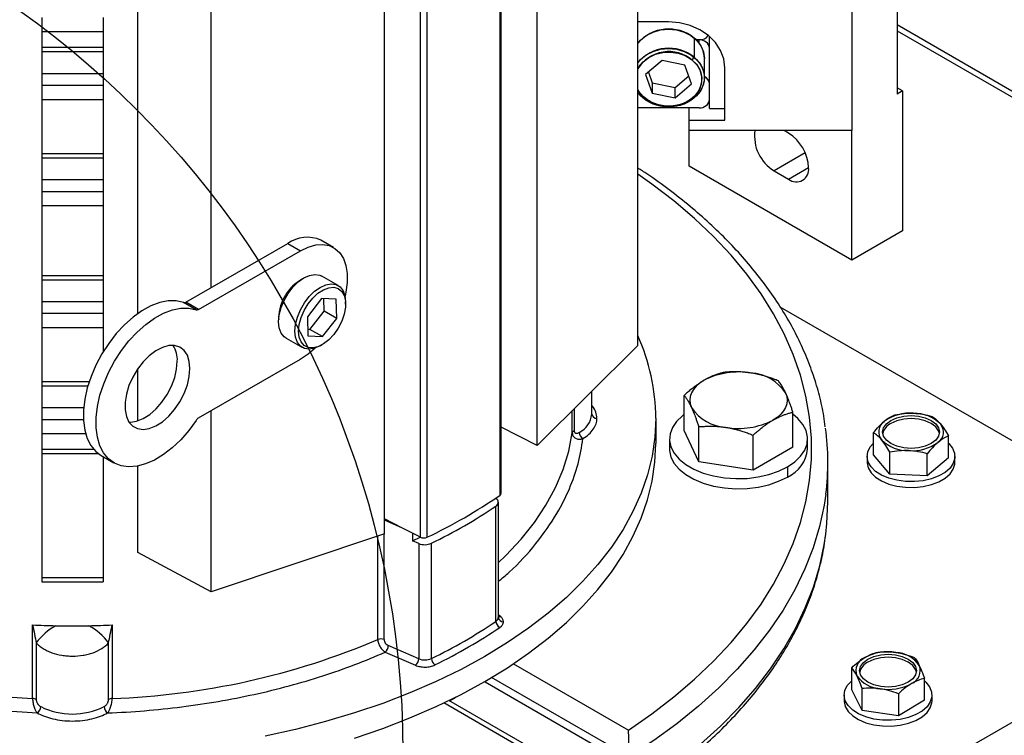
# Model space of a CAD drawing. Header units: inches. Extents: x 4 to 194, y 4 to 148.
# Tile 85 of 88: x 172.48 to 180.06, y 120.07 to 125.57. Entities that reach past the tile are written whole.
import ezdxf

# ---------------------------------------------------------------- set-up
doc = ezdxf.new("R2010")
doc.units = ezdxf.units.IN
doc.header["$LTSCALE"] = 18
doc.header["$MEASUREMENT"] = 0
doc.layers.add('TEXT', color=140, linetype='Continuous', lineweight=25)

msp = doc.modelspace()

# ---------------------------------------------------------------- linework, layer by layer
for p, q in [((177.2362, 123.0659), (177.2362, 129.1095)), ((176.4621, 122.297), (176.4621, 128.3407)), ((179.231, 128.3772), (179.231, 125.0017)), ((178.883, 128.2566), (178.883, 124.7204)), ((176.1763, 121.9146), (176.1763, 128.2077)), ((176.1854, 121.9291), (176.1854, 128.2139)), ((175.6144, 121.5902), (175.6144, 127.8895)), ((175.5631, 121.5907), (175.5631, 127.8657)), ((175.2861, 121.6181), (175.2861, 127.6618)), ((173.3909, 123.3134), (173.3909, 127.3455)), ((173.9542, 123.5127), (173.9542, 127.2149)), ((172.65, 125.5918), (172.65, 125.482)), ((173.1224, 125.5918), (173.1224, 125.482)), ((177.4728, 125.5563), (177.2362, 125.5563)), ((186.0282, 121.6098), (179.231, 125.5337)), ((172.65, 125.482), (173.1224, 125.482)), ((172.65, 125.482), (172.65, 125.3615)), ((173.1224, 125.482), (173.1224, 125.3615)), ((177.7877, 124.8917), (177.7877, 125.4454)), ((179.231, 125.4882), (185.9609, 121.6032)), ((177.6694, 125.4331), (177.6694, 125.2853)), ((177.709, 125.4187), (177.6853, 125.4187)), ((177.6858, 125.4181), (177.709, 125.4181)), ((177.709, 125.3913), (177.709, 125.4181)), ((172.65, 125.3615), (173.1224, 125.3615)), ((172.65, 125.3615), (172.65, 125.3282)), ((172.65, 125.3282), (173.1224, 125.3282)), ((172.65, 125.3282), (172.65, 125.1603)), ((173.1224, 125.3615), (173.1224, 125.3282)), ((173.1224, 125.3282), (173.1224, 125.1603)), ((177.4227, 125.259), (177.2963, 125.1522)), ((177.5991, 125.2231), (177.4227, 125.259)), ((177.6492, 125.0804), (177.5991, 125.2231)), ((177.6554, 125.2627), (177.6694, 125.2853)), ((177.7484, 125.1276), (177.7484, 125.2754)), ((177.7484, 125.1276), (177.7484, 125.2754)), ((172.65, 125.1603), (173.1224, 125.1603)), ((172.65, 125.1603), (172.65, 125.0694)), ((173.1224, 125.1603), (173.1224, 125.0694)), ((177.2963, 125.1522), (177.3465, 125.0095)), ((177.3179, 125.1704), (177.3465, 125.089)), ((177.9059, 124.8008), (177.9059, 125.2026)), ((172.65, 125.0694), (173.1224, 125.0694)), ((172.65, 125.0694), (172.65, 124.9596)), ((173.1224, 125.0694), (173.1224, 124.9596)), ((177.3465, 125.089), (177.5229, 125.0531)), ((177.3465, 125.089), (177.3465, 125.0095)), ((177.5229, 125.0531), (177.6277, 125.1417)), ((177.5229, 124.9735), (177.6492, 125.0804)), ((177.3465, 125.0095), (177.5229, 124.9735)), ((177.5229, 124.9735), (177.5229, 125.0531)), ((179.2728, 125.0258), (179.231, 125.0499)), ((179.2728, 125.0258), (179.231, 125.0017)), ((179.2728, 125.0258), (179.2728, 123.9489)), ((172.65, 124.9596), (173.1224, 124.9596)), ((172.65, 124.9596), (172.65, 124.5449)), ((173.1224, 124.9596), (173.1224, 124.5449)), ((177.2902, 124.9699), (177.2762, 124.97)), ((177.6303, 124.8963), (177.2366, 124.8963)), ((177.709, 124.8963), (177.6303, 124.8963)), ((177.6303, 124.8008), (177.6303, 124.8963)), ((177.7877, 124.8917), (177.9059, 124.8917)), ((177.6303, 124.7204), (177.6303, 124.8008)), ((177.6303, 124.8008), (177.9059, 124.8008)), ((178.883, 124.7204), (177.6303, 124.7204)), ((177.6303, 124.4471), (177.6303, 124.7204)), ((178.3967, 124.7006), (178.3623, 124.7204)), ((178.883, 123.7239), (178.883, 124.7204)), ((172.65, 124.5449), (173.1224, 124.5449)), ((172.65, 124.5449), (172.65, 124.5117)), ((173.1224, 124.5449), (173.1224, 124.5117)), ((178.5238, 124.549), (178.2853, 124.4113)), ((172.65, 124.5117), (173.1224, 124.5117)), ((172.65, 124.5109), (172.65, 124.3438)), ((173.1224, 124.5109), (173.1224, 124.3438)), ((178.883, 123.7239), (177.6303, 124.4471)), ((178.2853, 124.4113), (178.3967, 124.347)), ((178.3967, 124.347), (178.5498, 124.4354)), ((172.65, 124.3438), (173.1224, 124.3438)), ((172.65, 124.3438), (172.65, 124.2528)), ((173.1224, 124.3438), (173.1224, 124.2528)), ((172.65, 124.2528), (173.1224, 124.2528)), ((172.65, 124.2528), (172.65, 124.1431)), ((173.1224, 124.2528), (173.1224, 124.1431)), ((172.65, 124.1431), (173.1224, 124.1431)), ((172.65, 124.1431), (172.65, 123.6062)), ((173.1224, 124.1431), (173.1224, 123.6062)), ((179.2728, 123.9489), (178.883, 123.7239)), ((174.8958, 123.8206), (174.7984, 123.8769)), ((173.7582, 123.3997), (174.5429, 123.8518)), ((173.8556, 123.3435), (174.6403, 123.7955)), ((174.5429, 123.8518), (174.6403, 123.7955)), ((172.65, 123.6062), (173.1224, 123.6062)), ((172.65, 123.6062), (172.65, 123.573)), ((172.65, 123.573), (173.1224, 123.573)), ((172.65, 123.573), (172.65, 123.4051)), ((173.1224, 123.6062), (173.1224, 123.573)), ((173.1224, 123.573), (173.1224, 123.4051)), ((174.9308, 123.5277), (174.8056, 123.6)), ((172.65, 123.4051), (173.1224, 123.4051)), ((172.65, 123.4051), (172.65, 123.3141)), ((173.1224, 123.4051), (173.1224, 123.3141)), ((173.8556, 123.3435), (173.7582, 123.3997)), ((174.8036, 123.4274), (174.6939, 123.2865)), ((174.9166, 123.4219), (174.8036, 123.4274)), ((174.8225, 123.3316), (174.8203, 123.4266)), ((174.92, 123.2754), (174.9166, 123.4219)), ((174.9879, 123.3854), (174.9879, 123.4015)), ((173.8381, 123.3406), (173.7407, 123.3968)), ((174.7129, 123.1908), (174.8225, 123.3316)), ((174.92, 123.2754), (174.8225, 123.3316)), ((181.9902, 121.2499), (178.3327, 123.3613)), ((172.65, 123.3141), (173.1224, 123.3141)), ((172.65, 123.3141), (172.65, 123.2044)), ((173.1224, 123.3141), (173.1224, 123.2044)), ((174.4729, 123.281), (174.4734, 123.2658)), ((174.6939, 123.2865), (174.6973, 123.1401)), ((174.8104, 123.1345), (174.92, 123.2754)), ((172.65, 123.2044), (173.1224, 123.2044)), ((172.65, 123.2044), (172.65, 122.7897)), ((173.1224, 123.2044), (173.1224, 123.0173)), ((174.6962, 123.1916), (174.7129, 123.1908)), ((174.8104, 123.1345), (174.7129, 123.1908)), ((174.53, 123.1227), (174.6553, 123.0503)), ((174.6973, 123.1401), (174.8104, 123.1345)), ((174.7931, 123.064), (174.807, 123.072)), ((177.2362, 123.0659), (176.4621, 122.297)), ((174.6396, 122.9593), (173.8549, 122.5072)), ((173.3909, 122.4872), (173.3909, 122.89)), ((172.65, 122.7897), (172.65, 122.7564)), ((172.65, 122.7897), (173.016, 122.7897)), ((172.65, 122.7564), (173.0055, 122.7564)), ((172.65, 122.7564), (172.65, 122.5885)), ((176.8822, 122.538), (176.8822, 122.7142)), ((177.5929, 122.4128), (177.5929, 122.6827)), ((172.65, 122.5885), (172.65, 122.4976)), ((172.65, 122.5885), (172.9725, 122.5885)), ((176.7472, 122.5801), (176.7472, 122.4095)), ((172.65, 122.4976), (172.65, 122.3879)), ((172.65, 122.4976), (172.9703, 122.4976)), ((173.9542, 121.1712), (173.9542, 122.5645)), ((176.7323, 122.3934), (176.7323, 122.5653)), ((177.3744, 122.5059), (177.3744, 122.313)), ((178.4294, 122.2834), (178.4294, 122.5533)), ((176.4621, 122.297), (176.1854, 122.438)), ((177.705, 122.1713), (177.705, 122.4412)), ((172.65, 122.3879), (172.65, 122.2673)), ((172.65, 122.3879), (172.9877, 122.3879)), ((177.4802, 122.3481), (177.4802, 122.2705)), ((177.705, 122.1713), (177.5929, 122.4128)), ((178.1232, 122.1066), (178.1232, 122.3765)), ((178.5422, 122.2705), (178.5422, 122.3481)), ((179.0507, 122.226), (179.0507, 122.3956)), ((179.6264, 122.2006), (179.6264, 122.3702)), ((172.65, 122.2673), (172.65, 122.234)), ((172.65, 122.2673), (173.0512, 122.2673)), ((178.4294, 122.2834), (178.1232, 122.1066)), ((172.65, 122.234), (173.0876, 122.234)), ((172.65, 122.234), (172.65, 121.2808)), ((173.1082, 122.2205), (173.2057, 122.1643)), ((173.1224, 122.2124), (173.1224, 121.2808)), ((179.0005, 122.2133), (179.0005, 122.1684)), ((179.1755, 122.0758), (179.0507, 122.226)), ((179.1755, 122.0758), (179.1755, 122.2453)), ((179.4634, 122.063), (179.4634, 122.2326)), ((179.6264, 122.2006), (179.4634, 122.063)), ((179.6765, 122.1684), (179.6765, 122.2133)), ((173.3909, 121.4743), (173.3909, 122.1391)), ((178.1232, 122.1066), (177.705, 122.1713)), ((178.3866, 122.1313), (178.3866, 122.0538)), ((178.6987, 121.8623), (178.6987, 122.1685)), ((179.4634, 122.063), (179.1755, 122.0758)), ((176.1472, 121.8873), (176.1422, 121.8911)), ((176.1444, 120.9433), (176.1444, 121.8305)), ((176.163, 121.8599), (176.163, 120.9727)), ((175.4207, 121.6635), (175.2861, 121.7323)), ((175.4207, 121.6635), (175.2861, 121.7221)), ((175.5631, 121.5907), (175.4207, 121.6635)), ((175.2861, 121.6181), (173.9542, 121.1712)), ((175.2361, 120.8036), (175.2361, 121.6013)), ((175.2838, 120.8037), (175.2838, 121.6173)), ((175.5032, 121.6213), (175.5032, 121.5633)), ((175.5032, 121.5633), (175.5619, 121.5913)), ((175.5503, 121.5427), (175.5032, 121.5633)), ((175.5503, 121.5427), (175.5503, 120.6555)), ((175.6486, 120.6571), (175.6486, 121.5444)), ((173.9542, 121.1712), (173.3909, 121.4743)), ((172.65, 121.2808), (173.1224, 121.2808)), ((172.65, 121.2808), (172.65, 121.2475)), ((173.1224, 121.2808), (173.1224, 121.2475)), ((169.9694, 114.3105), (181.9902, 121.2499)), ((172.65, 121.2475), (173.1224, 121.2475)), ((176.1786, 120.9816), (176.163, 120.9935)), ((172.58, 120.3498), (172.58, 120.9156)), ((173.1923, 120.9156), (173.1923, 120.3498)), ((172.6078, 120.7778), (172.6078, 120.3412)), ((173.1645, 120.3412), (173.1645, 120.7778)), ((175.5503, 120.6555), (175.3164, 120.7574)), ((175.2927, 120.7071), (175.5266, 120.6052)), ((176.28, 120.6175), (177.1643, 120.107)), ((178.8817, 120.4168), (178.8817, 120.5864)), ((176.0629, 120.4827), (176.0629, 120.4774)), ((176.0629, 120.4774), (177.1692, 119.8388)), ((177.1692, 119.9), (176.111, 120.5109)), ((179.4418, 120.3359), (179.4418, 120.5055)), ((178.8237, 120.3764), (178.8237, 120.3315)), ((178.9611, 120.2566), (178.8817, 120.4168)), ((178.9611, 120.2566), (178.9611, 120.4262)), ((179.2411, 120.3857), (179.2411, 120.2162)), ((179.4997, 120.3315), (179.4997, 120.3764)), ((172.3424, 120.365), (172.58, 120.3498)), ((176.6339, 119.8008), (175.7435, 120.3149)), ((176.7623, 119.769), (175.7834, 120.3341)), ((179.4418, 120.3359), (179.2411, 120.2162)), ((172.3424, 120.2561), (172.6156, 120.2384)), ((179.2411, 120.2162), (178.9611, 120.2566))]:
    msp.add_line(p, q)
at = {"flags": 128}
for points in [[(177.9059, 125.2026), (177.8975, 125.2716), (177.8729, 125.338), (177.8329, 125.3991), (177.779, 125.4527), (177.7134, 125.4967), (177.6385, 125.5293), (177.5573, 125.5495), (177.4728, 125.5563)], [(177.2362, 125.3908), (177.2573, 125.4157), (177.301, 125.4513), (177.3532, 125.4781), (177.4115, 125.4948), (177.4728, 125.5004), (177.5341, 125.4948), (177.5924, 125.4781), (177.6446, 125.4513), (177.6883, 125.4157), (177.7211, 125.373), (177.7415, 125.3254), (177.7484, 125.2754)], [(177.2362, 125.2431), (177.2573, 125.2679), (177.301, 125.3036), (177.3532, 125.3304), (177.4115, 125.347), (177.4728, 125.3527), (177.5341, 125.347), (177.5924, 125.3304), (177.6446, 125.3036), (177.6883, 125.2679), (177.7211, 125.2253), (177.7415, 125.1777), (177.7484, 125.1276)], [(177.2362, 125.196), (177.2441, 125.2101), (177.2768, 125.2506), (177.32, 125.2839), (177.3714, 125.3081), (177.4283, 125.3221), (177.4877, 125.3249), (177.5462, 125.3165), (177.6007, 125.2972), (177.6484, 125.2683), (177.6866, 125.2311), (177.7133, 125.1877), (177.727, 125.1405), (177.727, 125.092), (177.7133, 125.0448), (177.6866, 125.0015), (177.6484, 124.9643), (177.6007, 124.9353), (177.5462, 124.9161), (177.4877, 124.9077), (177.4283, 124.9105), (177.3714, 124.9244), (177.32, 124.9487), (177.2768, 124.982), (177.2441, 125.0225), (177.2362, 125.0365)], [(177.6694, 125.2853), (177.7074, 125.2456), (177.7337, 125.2), (177.7469, 125.1508), (177.7464, 125.1004), (177.7321, 125.0514), (177.7048, 125.0062), (177.6659, 124.9671), (177.6173, 124.936), (177.5615, 124.9146), (177.5012, 124.9038), (177.4395, 124.9043), (177.3794, 124.9159), (177.3241, 124.9382), (177.2762, 124.97)], [(177.6554, 125.2627), (177.693, 125.2228), (177.7178, 125.1766), (177.7284, 125.127), (177.7241, 125.0768), (177.7052, 125.0288), (177.6728, 124.9859), (177.6288, 124.9506), (177.5757, 124.925), (177.5166, 124.9104), (177.455, 124.9078), (177.3945, 124.9174), (177.3384, 124.9384), (177.2902, 124.9699)], [(177.7484, 125.1276), (177.7415, 125.0776), (177.7211, 125.03), (177.6883, 124.9873), (177.6446, 124.9517), (177.5924, 124.9249), (177.5341, 124.9083), (177.4728, 124.9026), (177.4115, 124.9083), (177.3532, 124.9249), (177.301, 124.9517), (177.2573, 124.9873), (177.2362, 125.0122)], [(177.2902, 124.9699), (177.2526, 125.0098), (177.2362, 125.0365)], [(177.2762, 124.97), (177.2381, 125.0096), (177.2362, 125.0122)], [(177.1643, 120.107), (177.3449, 120.2321), (177.5145, 120.3623), (177.6727, 120.4972), (177.8192, 120.6364), (177.9535, 120.7796), (178.0754, 120.9265), (178.1844, 121.0768), (178.2805, 121.2299), (178.3632, 121.3857), (178.4325, 121.5436), (178.4881, 121.7032), (178.53, 121.8643), (178.5579, 122.0264), (178.5719, 122.1891), (178.5719, 122.352), (178.5579, 122.5147), (178.53, 122.6767), (178.4881, 122.8378), (178.4325, 122.9975), (178.3632, 123.1554), (178.2805, 123.3111), (178.1844, 123.4643), (178.0754, 123.6145), (177.9535, 123.7614), (177.8192, 123.9047), (177.6727, 124.0439), (177.5145, 124.1788), (177.3449, 124.3089), (177.2362, 124.3857)], [(174.6403, 123.7955), (174.6999, 123.8241), (174.7578, 123.8406), (174.8125, 123.8444), (174.8625, 123.8354), (174.9065, 123.814), (174.9431, 123.7806), (174.9715, 123.7363), (174.9909, 123.6821), (175.0006, 123.6197), (175.0006, 123.5506), (174.9907, 123.4769), (174.9837, 123.4454)], [(174.53, 123.1227), (174.5154, 123.1331), (174.4922, 123.1623), (174.4778, 123.2016), (174.4729, 123.2488), (174.4778, 123.3017), (174.4922, 123.3576), (174.5154, 123.4137), (174.5463, 123.4671), (174.5832, 123.5153), (174.6244, 123.5557), (174.6678, 123.5864), (174.7111, 123.6057), (174.7523, 123.6129), (174.7893, 123.6074), (174.8056, 123.6)], [(174.7931, 123.064), (174.793, 123.064), (174.7497, 123.0446), (174.7085, 123.0374), (174.6715, 123.0429), (174.6407, 123.0607), (174.6175, 123.09), (174.6031, 123.1293), (174.5982, 123.1765), (174.6031, 123.2294), (174.6175, 123.2853), (174.6407, 123.3414), (174.6715, 123.3948), (174.7085, 123.4429), (174.7497, 123.4834), (174.793, 123.514), (174.8364, 123.5334), (174.8776, 123.5406), (174.9145, 123.5351), (174.9454, 123.5173), (174.9686, 123.488), (174.983, 123.4488), (174.9879, 123.4015), (174.9879, 123.4015)], [(174.626, 123.1765), (174.6309, 123.2275), (174.6453, 123.2814), (174.6683, 123.3353), (174.6989, 123.3862), (174.7353, 123.4315), (174.7755, 123.4686), (174.8175, 123.4956), (174.8589, 123.5111), (174.8974, 123.5142), (174.9311, 123.5046), (174.9581, 123.4831), (174.977, 123.4506), (174.9867, 123.409), (174.9867, 123.3605), (174.977, 123.3077), (174.9581, 123.2534), (174.9311, 123.2007), (174.8974, 123.1522), (174.8589, 123.1108), (174.8175, 123.0784), (174.7755, 123.057), (174.7353, 123.0477), (174.6989, 123.051), (174.6683, 123.0666), (174.6453, 123.0938), (174.6309, 123.1311), (174.626, 123.1765)], [(173.7407, 123.3968), (173.6844, 123.4096), (173.6229, 123.4095), (173.5577, 123.3966), (173.4901, 123.3712), (173.4215, 123.3338), (173.3533, 123.2851), (173.287, 123.2262), (173.224, 123.1584), (173.1656, 123.083), (173.113, 123.0016), (173.0674, 122.9161), (173.0296, 122.828), (173.0006, 122.7394), (172.9809, 122.6521), (172.9709, 122.5679), (172.9708, 122.4886), (172.9807, 122.4158), (173.0003, 122.3512), (173.0292, 122.2959), (173.0668, 122.2513), (173.1082, 122.2205)], [(173.8374, 122.49), (173.7809, 122.4123), (173.7195, 122.3415), (173.6542, 122.2792), (173.5865, 122.2267), (173.5179, 122.1851), (173.4497, 122.1552), (173.3835, 122.1378), (173.3205, 122.133), (173.2622, 122.1412), (173.2097, 122.162), (173.1642, 122.1951), (173.1266, 122.2397), (173.0977, 122.2949), (173.0781, 122.3596), (173.0682, 122.4323), (173.0683, 122.5117), (173.0783, 122.5959), (173.098, 122.6832), (173.1271, 122.7718), (173.1648, 122.8598), (173.2104, 122.9454), (173.263, 123.0267), (173.3214, 123.1021), (173.3844, 123.17), (173.4507, 123.2288), (173.5189, 123.2775), (173.5875, 123.315), (173.6552, 123.3404), (173.7204, 123.3533), (173.7818, 123.3533), (173.8381, 123.3406)], [(173.7908, 122.8886), (173.7857, 122.9438), (173.7705, 122.9909), (173.7459, 123.0279), (173.7129, 123.0533), (173.6728, 123.066), (173.6273, 123.0655), (173.5782, 123.0518), (173.5276, 123.0256), (173.4775, 122.9878), (173.43, 122.94), (173.3869, 122.8842), (173.3502, 122.8226), (173.3212, 122.7579), (173.3012, 122.6925), (173.291, 122.6293), (173.291, 122.5708), (173.3012, 122.5193), (173.3212, 122.477), (173.3502, 122.4457), (173.3869, 122.4266), (173.43, 122.4205), (173.4775, 122.4276), (173.5276, 122.4476), (173.5782, 122.4798), (173.6273, 122.5228), (173.6728, 122.5749), (173.7129, 122.6339), (173.7459, 122.6974), (173.7705, 122.7627), (173.7857, 122.8274), (173.7908, 122.8886)], [(174.753, 123.0457), (174.6991, 122.9993), (174.6396, 122.9593)], [(173.3213, 122.477), (173.3325, 122.4767), (173.3801, 122.4838), (173.4302, 122.5039), (173.4808, 122.5361), (173.5299, 122.5791), (173.5754, 122.6311), (173.6155, 122.6901), (173.6485, 122.7536), (173.6731, 122.819), (173.6883, 122.8836), (173.6934, 122.9448)], [(177.746, 122.7984), (177.7137, 122.7771), (177.6864, 122.7536), (177.6647, 122.7282), (177.6489, 122.7014), (177.6394, 122.6736), (177.6362, 122.6453), (177.6394, 122.6171), (177.6489, 122.5893)], [(178.3734, 122.7014), (178.383, 122.6736), (178.3862, 122.6453), (178.383, 122.6171), (178.3734, 122.5893), (178.3576, 122.5625), (178.3359, 122.5371), (178.3087, 122.5135), (178.2763, 122.4922)], [(177.3744, 122.5059), (177.3673, 122.3606), (177.3461, 122.2158), (177.3109, 122.0718), (177.2618, 121.9293), (177.199, 121.7886), (177.1225, 121.6501), (177.0327, 121.5143), (176.9299, 121.3817), (176.8143, 121.2525), (176.6864, 121.1274), (176.5466, 121.0065), (176.3952, 120.8904), (176.2328, 120.7794), (176.0598, 120.6738), (175.8769, 120.5739), (175.6845, 120.4801), (175.4834, 120.3928), (175.274, 120.312), (175.0572, 120.2382), (174.8335, 120.1715), (174.6037, 120.1121), (174.3685, 120.0603)], [(177.5929, 122.537), (177.579, 122.5262), (177.5341, 122.4827), (177.5022, 122.4356), (177.4842, 122.386), (177.4806, 122.3354), (177.4915, 122.2852), (177.5165, 122.2367), (177.555, 122.1912), (177.606, 122.15), (177.668, 122.1142), (177.7394, 122.0848), (177.8181, 122.0625), (177.9022, 122.0481), (177.9892, 122.0418), (178.0769, 122.0439), (178.1627, 122.0543), (178.2444, 122.0727), (178.3197, 122.0986), (178.3866, 122.1313)], [(178.3866, 122.1313), (178.4433, 122.17), (178.4882, 122.2135), (178.5201, 122.2606), (178.5381, 122.3102), (178.5417, 122.3608), (178.5309, 122.411), (178.5058, 122.4595), (178.4673, 122.505), (178.4294, 122.537)], [(179.1838, 122.4904), (179.2291, 122.5105), (179.2819, 122.5231), (179.3385, 122.5274), (179.3951, 122.5231), (179.4479, 122.5105), (179.4932, 122.4904), (179.528, 122.4642), (179.5498, 122.4338), (179.5573, 122.4011), (179.5498, 122.3684), (179.528, 122.338), (179.4932, 122.3118), (179.4479, 122.2917), (179.3951, 122.2791), (179.3385, 122.2748), (179.2819, 122.2791), (179.2291, 122.2917), (179.1838, 122.3118), (179.1491, 122.338), (179.1272, 122.3684), (179.1198, 122.4011), (179.1272, 122.4338), (179.1491, 122.4642), (179.1838, 122.4904)], [(179.5563, 122.3894), (179.5498, 122.4103), (179.528, 122.4408), (179.4932, 122.4669), (179.4479, 122.487), (179.3951, 122.4996), (179.3385, 122.5039), (179.2819, 122.4996), (179.2291, 122.487), (179.1838, 122.4669)], [(176.163, 121.3944), (176.2209, 121.4499), (176.3381, 121.5752), (176.4412, 121.7046), (176.5297, 121.8375), (176.6034, 121.9734), (176.6618, 122.1117), (176.7049, 122.2519), (176.7323, 122.3934)], [(175.0572, 120.0453), (175.274, 120.1191), (175.4834, 120.1999), (175.6845, 120.2873), (175.8769, 120.381), (176.0598, 120.4809), (176.2328, 120.5865), (176.3952, 120.6975), (176.5466, 120.8136), (176.6864, 120.9345), (176.8143, 121.0597), (176.9299, 121.1888), (177.0327, 121.3214), (177.1225, 121.4572), (177.199, 121.5957), (177.2618, 121.7364), (177.3109, 121.879), (177.3461, 122.0229), (177.3673, 122.1677), (177.3744, 122.313)], [(177.4802, 122.2705), (177.4806, 122.2579), (177.4915, 122.2076), (177.5165, 122.1591), (177.555, 122.1136), (177.606, 122.0724), (177.668, 122.0366), (177.7394, 122.0072), (177.8181, 121.985), (177.9022, 121.9705), (177.9892, 121.9643), (178.0769, 121.9663), (178.1627, 121.9767), (178.2444, 121.9951), (178.3197, 122.0211), (178.3866, 122.0538)], [(179.6264, 122.3156), (179.6298, 122.3123), (179.6584, 122.2764), (179.6738, 122.238), (179.6755, 122.1985), (179.6635, 122.1596), (179.6381, 122.123), (179.6005, 122.09), (179.5521, 122.0621), (179.495, 122.0404), (179.4315, 122.0257), (179.3642, 122.0187), (179.2958, 122.0197), (179.2292, 122.0287), (179.1671, 122.0451), (179.1119, 122.0685), (179.0661, 122.0978), (179.0314, 122.1318), (179.0093, 122.1692), (179.0006, 122.2084), (179.0058, 122.2477), (179.0246, 122.2857), (179.0507, 122.3156)], [(179.0005, 122.1684), (179.0006, 122.1634), (179.0093, 122.1243), (179.0314, 122.0869), (179.0661, 122.0529), (179.1119, 122.0236), (179.1671, 122.0002), (179.2292, 121.9838), (179.2958, 121.9748), (179.3642, 121.9738), (179.4315, 121.9808), (179.495, 121.9954), (179.5521, 122.0172), (179.6005, 122.0451), (179.6381, 122.078), (179.6635, 122.1147), (179.6755, 122.1536), (179.6765, 122.1684)], [(178.6831, 121.9234), (178.6702, 121.8369), (178.6347, 121.6721), (178.5851, 121.5085), (178.5216, 121.3466), (178.4443, 121.1866), (178.3533, 121.0291), (178.249, 120.8744), (178.1315, 120.7228), (178.0012, 120.5748), (177.8584, 120.4306), (177.7034, 120.2907), (177.5366, 120.1555), (177.3584, 120.0251), (177.1692, 119.9)], [(178.6827, 121.6134), (178.6917, 121.6976), (178.6987, 121.8623)], [(177.7191, 119.9981), (177.8717, 120.1372), (178.0123, 120.2805), (178.1406, 120.4276), (178.2562, 120.5782), (178.3589, 120.7318), (178.4484, 120.8882), (178.5245, 121.0469), (178.587, 121.2076), (178.6358, 121.3699), (178.6707, 121.5334), (178.6827, 121.6134)], [(179.0071, 120.6535), (179.0524, 120.6735), (179.1051, 120.6862), (179.1617, 120.6905), (179.2184, 120.6862), (179.2711, 120.6735), (179.3164, 120.6535), (179.3512, 120.6273), (179.373, 120.5969), (179.3805, 120.5642), (179.373, 120.5315), (179.3512, 120.501), (179.3164, 120.4749), (179.2711, 120.4548), (179.2184, 120.4422), (179.1617, 120.4379), (179.1051, 120.4422), (179.0524, 120.4548), (179.0071, 120.4749), (178.9723, 120.501), (178.9504, 120.5315), (178.943, 120.5642), (178.9504, 120.5969), (178.9723, 120.6273), (179.0071, 120.6535)], [(179.3795, 120.5524), (179.373, 120.5734), (179.3512, 120.6039), (179.3164, 120.63), (179.2711, 120.6501), (179.2184, 120.6627), (179.1617, 120.667), (179.1051, 120.6627), (179.0524, 120.6501), (179.0071, 120.63)], [(179.4418, 120.4856), (179.453, 120.4754), (179.4816, 120.4395), (179.497, 120.401), (179.4988, 120.3616), (179.4867, 120.3227), (179.4613, 120.286), (179.4237, 120.2531), (179.3753, 120.2252), (179.3182, 120.2034), (179.2547, 120.1888), (179.1874, 120.1818), (179.119, 120.1828), (179.0524, 120.1917), (178.9903, 120.2082), (178.9352, 120.2316), (178.8893, 120.2609), (178.8546, 120.2949), (178.8325, 120.3323), (178.8239, 120.3714), (178.829, 120.4108), (178.8479, 120.4488), (178.8795, 120.4838), (178.8835, 120.4872)], [(175.7869, 120.3321), (175.8323, 120.3572), (175.8521, 120.3684)], [(178.8237, 120.3315), (178.8239, 120.3265), (178.8325, 120.2874), (178.8546, 120.25), (178.8893, 120.216), (178.9352, 120.1867), (178.9903, 120.1633), (179.0524, 120.1468), (179.119, 120.1379), (179.1874, 120.1369), (179.2547, 120.1439), (179.3182, 120.1585), (179.3753, 120.1802), (179.4237, 120.2082), (179.4613, 120.2411), (179.4867, 120.2778), (179.4988, 120.3167), (179.4997, 120.3315)]]:
    msp.add_lwpolyline(points, dxfattribs=at)
for centre, radius, start, end in [((177.4741, 125.1933), 0.3092, 50.83681, 140.29362), ((177.7121, 125.5003), 0.0817, 267.84615, 324.61181), ((177.5437, 125.2715), 0.2047, 1.09386, 52.11108), ((177.7156, 125.3458), 0.0726, 6.35134, 95.18258), ((177.4741, 125.0456), 0.3092, 50.83681, 140.29362), ((177.4748, 125.0472), 0.2812, 50.04041, 148.03872), ((177.7236, 125.0775), 0.0642, 3.19941, 67.32645), ((177.7156, 124.9686), 0.0726, 264.81742, 353.64866), ((178.4415, 124.6756), 0.3071, 171.61168, 239.42166), ((178.2174, 124.4203), 0.3328, 2.60548, 57.39452), ((178.4564, 124.4203), 0.0946, 230.79671, 9.21404), ((174.6926, 123.6404), 0.259, 65.90625, 125.32367), ((174.8279, 123.268), 0.3552, 119.43866, 177.9129), ((173.7463, 123.4174), 0.0213, 254.92333, 304.11138), ((173.8437, 123.3611), 0.0213, 254.92333, 304.11138), ((175.7924, 122.4972), 1.582, 0.31487, 24.12194), ((173.4792, 122.9548), 0.2145, 357.32836, 31.5718), ((178.0105, 122.2871), 0.5756, 80.2289, 117.35717), ((178.0877, 122.5127), 0.3423, 33.43888, 86.5665), ((177.9346, 122.7779), 0.3423, 213.43888, 266.5665), ((173.8835, 122.4606), 0.0547, 121.57112, 147.51617), ((176.7086, 122.554), 0.1743, 296.07982, 354.73464), ((176.9183, 122.542), 0.0363, 186.35134, 275.18258), ((178.0118, 123.0035), 0.5756, 260.2289, 297.35717), ((179.3294, 122.2088), 0.3374, 85.20037, 125.75622), ((179.3626, 122.2557), 0.2894, 45.90984, 90.99332), ((176.7545, 122.1685), 1.9442, 352.75777, 7.72882), ((179.1863, 122.4022), 0.0969, 123.94649, 220.95956), ((179.2324, 122.363), 0.1147, 115.02111, 166.69473), ((179.4908, 122.4), 0.0969, 303.94649, 40.95956), ((176.7546, 122.3876), 0.0231, 108.81258, 165.5057), ((176.8443, 122.4003), 0.0591, 182.80776, 239.00557), ((178.2809, 122.2939), 0.2624, 293.78102, 354.89884), ((179.3144, 122.5465), 0.2894, 225.90984, 270.99332), ((179.3477, 122.5935), 0.3374, 265.20037, 305.75622), ((173.8893, 125.2273), 4.0254, 295.37446, 304.62016), ((176.1276, 121.8577), 0.0355, 3.65914, 56.59246), ((176.1671, 121.9305), 0.0183, 300.202, 355.80669), ((173.8897, 125.1637), 4.0241, 295.91896, 304.07566), ((176.126, 121.8628), 0.0371, 299.57858, 355.54902), ((175.5893, 121.6467), 0.0619, 244.99713, 293.92907), ((175.5976, 121.6582), 0.1248, 247.72123, 294.15675), ((176.1664, 121.0073), 0.0285, 263.31583, 295.43384), ((172.8857, 127.5702), 6.6616, 267.36969, 268.90642), ((173.0044, 120.477), 0.4977, 119.59392, 142.82251), ((172.8866, 127.5702), 6.6616, 271.09358, 272.63031), ((172.768, 120.477), 0.4977, 37.17749, 60.40608), ((173.8897, 124.2764), 4.0241, 295.91896, 304.07566), ((176.126, 120.9755), 0.0371, 299.57858, 355.54902), ((176.2009, 120.9464), 0.0566, 183.21375, 242.1086), ((176.1991, 120.9767), 0.0363, 186.35134, 275.18258), ((172.9924, 126.0796), 5.7333, 271.99789, 293.03793), ((175.2601, 120.7455), 0.0628, 67.82741, 112.45046), ((175.247, 120.7594), 0.0695, 311.15619, 358.34752), ((179.1609, 120.3288), 0.3804, 80.69476, 118.04918), ((179.21, 120.4709), 0.2336, 34.684, 86.96212), ((175.4809, 120.6575), 0.0695, 311.15619, 358.34752), ((175.5976, 120.7709), 0.1248, 247.72123, 294.15675), ((175.7139, 120.6594), 0.0653, 182.02559, 232.42903), ((179.022, 120.5641), 0.1081, 111.69539, 201.44715), ((179.0556, 120.526), 0.1147, 115.02111, 166.69473), ((179.3015, 120.5643), 0.1081, 291.69539, 21.44715), ((179.1135, 120.6574), 0.2336, 214.684, 266.96212), ((179.1626, 120.7996), 0.3804, 260.69476, 298.04918), ((172.5792, 120.2979), 0.052, 56.57276, 89.08024), ((173.1932, 120.2979), 0.052, 90.91976, 123.42724), ((172.5807, 120.2897), 0.062, 304.24495, 357.59359), ((172.8862, 120.7792), 0.5491, 243.67116, 296.32884), ((173.1917, 120.2897), 0.062, 182.40641, 235.75505)]:
    msp.add_arc(centre, radius, start, end)
for points, knots in [([(178.6787, 122.441), (178.6753, 122.4684), (178.6652, 122.5486), (178.6351, 122.6806), (178.5893, 122.8366), (178.5306, 122.9912), (178.46, 123.1441), (178.3773, 123.2949), (178.2827, 123.4433), (178.1765, 123.589), (178.0588, 123.7316), (177.9299, 123.8708), (177.79, 124.0063), (177.6397, 124.1379), (177.4786, 124.2648), (177.3439, 124.3633), (177.2599, 124.4177), (177.2362, 124.433)], [0, 0, 0, 0, 0.036985, 0.10799, 0.179102, 0.250362, 0.321795, 0.393416, 0.465223, 0.537204, 0.60934, 0.681607, 0.75398, 0.826433, 0.898944, 0.971495, 1, 1, 1, 1]), ([(177.746, 122.7984), (177.7428, 122.7965), (177.7363, 122.7927), (177.7265, 122.7867), (177.7168, 122.7805), (177.7038, 122.7719), (177.6876, 122.7606), (177.6665, 122.7449), (177.6434, 122.7266), (177.6182, 122.7054), (177.6014, 122.6903), (177.5929, 122.6827)], [0, 0, 0, 0, 0.06272, 0.12536, 0.188116, 0.251179, 0.375995, 0.502177, 0.66392, 0.829284, 1, 1, 1, 1]), ([(177.8991, 122.8594), (177.8948, 122.8584), (177.8862, 122.8562), (177.8734, 122.8526), (177.8607, 122.8488), (177.8481, 122.8447), (177.8356, 122.8404), (177.8209, 122.8348), (177.804, 122.8278), (177.7847, 122.819), (177.7654, 122.8093), (177.7524, 122.802), (177.746, 122.7984)], [0, 0, 0, 0, 0.086786, 0.172018, 0.25589, 0.338611, 0.420416, 0.501554, 0.626759, 0.750764, 0.875667, 1, 1, 1, 1]), ([(178.1082, 122.8544), (178.1038, 122.8551), (178.0949, 122.8564), (178.0816, 122.8581), (178.0683, 122.8596), (178.0507, 122.8612), (178.0287, 122.8627), (177.9998, 122.8636), (177.9683, 122.8635), (177.9338, 122.8622), (177.9108, 122.8604), (177.8991, 122.8594)], [0, 0, 0, 0, 0.06265, 0.125221, 0.187906, 0.250899, 0.374964, 0.500377, 0.662696, 0.828653, 1, 1, 1, 1]), ([(178.3174, 122.7947), (178.3115, 122.7971), (178.2998, 122.8017), (178.2823, 122.8082), (178.265, 122.8144), (178.2479, 122.8202), (178.2309, 122.8257), (178.2108, 122.8317), (178.1876, 122.8381), (178.1613, 122.8445), (178.1348, 122.85), (178.1171, 122.853), (178.1082, 122.8544)], [0, 0, 0, 0, 0.086558, 0.171571, 0.25523, 0.337744, 0.419344, 0.500279, 0.625511, 0.749529, 0.875049, 1, 1, 1, 1]), ([(178.3734, 122.7014), (178.3722, 122.7039), (178.3698, 122.709), (178.3663, 122.7163), (178.3627, 122.7234), (178.358, 122.7324), (178.3521, 122.7432), (178.3444, 122.7564), (178.3359, 122.7696), (178.3266, 122.7829), (178.3205, 122.7907), (178.3174, 122.7947)], [0, 0, 0, 0, 0.06265, 0.125221, 0.187906, 0.250899, 0.374964, 0.500377, 0.662696, 0.828653, 1, 1, 1, 1]), ([(177.5929, 122.6827), (177.5945, 122.6807), (177.5976, 122.6767), (177.6023, 122.6705), (177.6069, 122.664), (177.6115, 122.6573), (177.6161, 122.6503), (177.6215, 122.6416), (177.6277, 122.6311), (177.6347, 122.6182), (177.6418, 122.6044), (177.6466, 122.5943), (177.6489, 122.5893)], [0, 0, 0, 0, 0.086558, 0.171571, 0.25523, 0.337744, 0.419344, 0.500279, 0.625511, 0.749529, 0.875049, 1, 1, 1, 1]), ([(178.4294, 122.5533), (178.4279, 122.5581), (178.4247, 122.5676), (178.42, 122.5816), (178.4154, 122.5951), (178.4108, 122.6081), (178.4062, 122.6208), (178.4009, 122.6353), (178.3947, 122.6515), (178.3876, 122.669), (178.3805, 122.6857), (178.3758, 122.6962), (178.3734, 122.7014)], [0, 0, 0, 0, 0.086558, 0.171571, 0.25523, 0.337744, 0.419344, 0.500279, 0.625511, 0.749529, 0.875049, 1, 1, 1, 1]), ([(176.9216, 122.5059), (176.9194, 122.5216), (176.9151, 122.5535), (176.9011, 122.5874), (176.8837, 122.6021), (176.8822, 122.6033)], [0, 0, 0, 0, 0.4733779, 0.9552522, 1, 1, 1, 1]), ([(177.6489, 122.5893), (177.6501, 122.5867), (177.6525, 122.5816), (177.6561, 122.5735), (177.6596, 122.5652), (177.6644, 122.554), (177.6703, 122.5393), (177.678, 122.5192), (177.6865, 122.496), (177.6957, 122.4694), (177.7019, 122.4507), (177.705, 122.4412)], [0, 0, 0, 0, 0.06265, 0.125221, 0.187906, 0.250899, 0.374964, 0.500377, 0.662696, 0.828653, 1, 1, 1, 1]), ([(176.8139, 122.3496), (176.8306, 122.3598), (176.8459, 122.3711), (176.8728, 122.3953), (176.8844, 122.4083), (176.903, 122.4353), (176.91, 122.4493), (176.9193, 122.4776), (176.9216, 122.4918), (176.9216, 122.5059)], [0, 0, 0, 0, 0.25, 0.25, 0.5, 0.5, 0.75, 0.75, 1, 1, 1, 1]), ([(178.1232, 122.3765), (178.1275, 122.3804), (178.136, 122.3881), (178.1488, 122.3993), (178.1614, 122.41), (178.1739, 122.4204), (178.1863, 122.4304), (178.201, 122.4418), (178.218, 122.4545), (178.2374, 122.468), (178.2568, 122.4807), (178.2698, 122.4884), (178.2763, 122.4922)], [0, 0, 0, 0, 0.086123, 0.170716, 0.253969, 0.336087, 0.417297, 0.497842, 0.624014, 0.748838, 0.874644, 1, 1, 1, 1]), ([(178.2763, 122.4922), (178.2796, 122.4941), (178.286, 122.4978), (178.2957, 122.503), (178.3053, 122.508), (178.3182, 122.5143), (178.3343, 122.5217), (178.3554, 122.5304), (178.3786, 122.5388), (178.4039, 122.5468), (178.4208, 122.5511), (178.4294, 122.5533)], [0, 0, 0, 0, 0.0621909, 0.1243366, 0.186628, 0.249253, 0.3732506, 0.4984658, 0.661396, 0.8279823, 1, 1, 1, 1]), ([(177.705, 122.4412), (177.7109, 122.4417), (177.7226, 122.4427), (177.7401, 122.4438), (177.7573, 122.4447), (177.7745, 122.4452), (177.7915, 122.4454), (177.8116, 122.4452), (177.8347, 122.4445), (177.8611, 122.4427), (177.8875, 122.4401), (177.9053, 122.4375), (177.9141, 122.4362)], [0, 0, 0, 0, 0.086558, 0.171571, 0.25523, 0.337744, 0.419344, 0.500279, 0.625511, 0.749529, 0.875049, 1, 1, 1, 1]), ([(177.9141, 122.4362), (177.9185, 122.4355), (177.9274, 122.4341), (177.9407, 122.4317), (177.954, 122.429), (177.9716, 122.4252), (177.9936, 122.4199), (178.0225, 122.4119), (178.0541, 122.402), (178.0886, 122.3901), (178.1116, 122.3811), (178.1232, 122.3765)], [0, 0, 0, 0, 0.06265, 0.125221, 0.187906, 0.250899, 0.374964, 0.500377, 0.662696, 0.828653, 1, 1, 1, 1]), ([(176.163, 121.2515), (176.191, 121.2744), (176.3025, 121.3655), (176.4568, 121.5403), (176.6102, 121.7561), (176.7138, 121.9629), (176.7823, 122.1553), (176.8034, 122.285), (176.8139, 122.3496)], [0, 0, 0, 0, 0.0715625, 0.2848519, 0.4990263, 0.6671095, 0.8343038, 1, 1, 1, 1]), ([(176.7323, 122.3934), (176.7323, 122.3828), (176.7357, 122.3733), (176.7469, 122.3586), (176.7544, 122.3534), (176.7706, 122.347), (176.7793, 122.3456), (176.7967, 122.3457), (176.8054, 122.3471), (176.8139, 122.3496)], [0, 0, 0, 0, 0.25, 0.25, 0.5, 0.5, 0.75, 0.75, 1, 1, 1, 1]), ([(176.7472, 122.4095), (176.7472, 122.4085), (176.7472, 122.4066), (176.7477, 122.4039), (176.7485, 122.4014), (176.7496, 122.3991), (176.7516, 122.3962), (176.755, 122.3931), (176.7604, 122.3911), (176.7664, 122.3907), (176.7726, 122.3917), (176.779, 122.3939), (176.7832, 122.3962), (176.7853, 122.3974)], [0, 0, 0, 0, 0.050083, 0.0996079, 0.1491842, 0.1994194, 0.2508978, 0.3731274, 0.5011686, 0.6227075, 0.7504506, 0.8728222, 1, 1, 1, 1]), ([(173.964, 118.5135), (174.0226, 118.5199), (174.1694, 118.536), (174.4012, 118.5699), (174.6593, 118.6141), (174.9135, 118.6654), (175.1635, 118.7234), (175.4086, 118.7882), (175.6484, 118.8596), (175.8823, 118.9374), (176.1099, 119.0215), (176.3307, 119.1118), (176.5441, 119.2079), (176.7498, 119.3099), (176.9474, 119.4174), (177.1362, 119.5303), (177.316, 119.6484), (177.4864, 119.7713), (177.6469, 119.8989), (177.7972, 120.0309), (177.9368, 120.167), (178.0656, 120.3069), (178.1832, 120.4504), (178.2892, 120.597), (178.3835, 120.7464), (178.4658, 120.8982), (178.5359, 121.0522), (178.5939, 121.2078), (178.6388, 121.3647), (178.6679, 121.4966), (178.6773, 121.5762), (178.6804, 121.6029)], [0, 0, 0, 0, 0.023666, 0.0592038, 0.0947467, 0.1302955, 0.1658512, 0.2014147, 0.2369868, 0.2725682, 0.3081594, 0.3437609, 0.3793727, 0.4149947, 0.450626, 0.4862653, 0.5219105, 0.557558, 0.5932019, 0.6288359, 0.6644518, 0.7000397, 0.7355881, 0.7710843, 0.8065149, 0.8418674, 0.8771315, 0.9123007, 0.9473741, 0.9823578, 1, 1, 1, 1]), ([(176.2024, 120.9405), (176.2024, 120.9477), (176.2004, 120.9551), (176.1922, 120.9692), (176.1861, 120.9758), (176.1786, 120.9816)], [0, 0, 0, 0, 0.5, 0.5, 1, 1, 1, 1]), ([(172.58, 120.9156), (172.5851, 120.8918), (172.59, 120.8679), (172.5996, 120.8205), (172.604, 120.7977), (172.6078, 120.7778)], [0, 0, 0, 0, 0.5, 0.5, 1, 1, 1, 1]), ([(173.1645, 120.7778), (173.1683, 120.7977), (173.1728, 120.8205), (173.1823, 120.8679), (173.1872, 120.8918), (173.1923, 120.9156)], [0, 0, 0, 0, 0.5, 0.5, 1, 1, 1, 1]), ([(176.1744, 120.8964), (176.1832, 120.9024), (176.1904, 120.9094), (176.2, 120.9246), (176.2024, 120.9327), (176.2024, 120.9405)], [0, 0, 0, 0, 0.5, 0.5, 1, 1, 1, 1]), ([(172.6078, 120.7778), (172.6152, 120.77), (172.6234, 120.7622), (172.6411, 120.7477), (172.6505, 120.7409), (172.6706, 120.7282), (172.6812, 120.7223), (172.7036, 120.7115), (172.7154, 120.7065), (172.7518, 120.6933), (172.7774, 120.6868), (172.8176, 120.6801), (172.8314, 120.6785), (172.8587, 120.6763), (172.8723, 120.6757), (172.9135, 120.6757), (172.9414, 120.678), (172.9814, 120.6846), (172.9945, 120.6873), (173.0202, 120.6939), (173.0329, 120.6978), (173.0693, 120.711), (173.0916, 120.7218), (173.1323, 120.7476), (173.1497, 120.7621), (173.1645, 120.7778)], [0, 0, 0, 0, 0.0625, 0.0625, 0.125, 0.125, 0.1875, 0.1875, 0.25, 0.25, 0.375, 0.375, 0.4375, 0.4375, 0.5, 0.5, 0.625, 0.625, 0.6875, 0.6875, 0.75, 0.75, 0.875, 0.875, 1, 1, 1, 1]), ([(175.2361, 120.8036), (175.2361, 120.7949), (175.2377, 120.7855), (175.242, 120.7713), (175.2438, 120.7664), (175.248, 120.7571), (175.2504, 120.7525), (175.2557, 120.7436), (175.2586, 120.7393), (175.2647, 120.7312), (175.2679, 120.7275), (175.2781, 120.717), (175.2854, 120.7112), (175.2927, 120.7071)], [0, 0, 0, 0, 0.25, 0.25, 0.375, 0.375, 0.5, 0.5, 0.625, 0.625, 0.75, 0.75, 1, 1, 1, 1]), ([(175.2838, 120.8037), (175.2838, 120.7994), (175.2847, 120.7948), (175.2881, 120.7853), (175.2905, 120.7808), (175.2966, 120.7722), (175.3002, 120.7684), (175.308, 120.7618), (175.3121, 120.7592), (175.3164, 120.7574)], [0, 0, 0, 0, 0.25, 0.25, 0.5, 0.5, 0.75, 0.75, 1, 1, 1, 1]), ([(173.1568, 120.2384), (173.3467, 120.246), (173.5378, 120.2616), (173.916, 120.3093), (174.103, 120.3414), (174.4668, 120.4213), (174.6436, 120.469), (174.9811, 120.5783), (175.142, 120.6399), (175.2927, 120.7071)], [0, 0, 0, 0, 0.25, 0.25, 0.5, 0.5, 0.75, 0.75, 1, 1, 1, 1]), ([(175.5266, 120.6052), (175.5364, 120.6009), (175.548, 120.5973), (175.5734, 120.5924), (175.5873, 120.5912), (175.6149, 120.5917), (175.6286, 120.5933), (175.6535, 120.599), (175.6647, 120.603), (175.6741, 120.6076)], [0, 0, 0, 0, 0.25, 0.25, 0.5, 0.5, 0.75, 0.75, 1, 1, 1, 1]), ([(172.58, 120.3498), (172.58, 120.3393), (172.5813, 120.327), (172.5855, 120.3034), (172.5884, 120.2922), (172.5952, 120.2725), (172.5989, 120.264), (172.607, 120.2494), (172.6112, 120.2434), (172.6156, 120.2384)], [0, 0, 0, 0, 0.25, 0.25, 0.5, 0.5, 0.75, 0.75, 1, 1, 1, 1]), ([(172.6078, 120.3412), (172.6078, 120.3402), (172.6079, 120.3383), (172.6083, 120.3351), (172.6089, 120.3318), (172.6097, 120.3284), (172.6113, 120.3234), (172.6142, 120.3167), (172.6187, 120.309), (172.6241, 120.302), (172.6299, 120.2961), (172.6361, 120.291), (172.6404, 120.2884), (172.6426, 120.2871)], [0, 0, 0, 0, 0.050083, 0.099608, 0.149184, 0.199419, 0.250898, 0.373127, 0.501169, 0.622708, 0.750451, 0.872822, 1, 1, 1, 1]), ([(173.1297, 120.2871), (173.1308, 120.2877), (173.133, 120.289), (173.1362, 120.2911), (173.1393, 120.2935), (173.1434, 120.297), (173.1482, 120.3019), (173.1536, 120.3089), (173.1581, 120.3166), (173.1613, 120.3241), (173.1633, 120.3306), (173.1643, 120.3362), (173.1645, 120.3396), (173.1645, 120.3412)], [0, 0, 0, 0, 0.063908, 0.126403, 0.187724, 0.248126, 0.376064, 0.49788, 0.626029, 0.748449, 0.833736, 0.916644, 1, 1, 1, 1]), ([(173.1568, 120.2384), (173.1612, 120.2434), (173.1654, 120.2493), (173.1733, 120.2638), (173.1772, 120.2724), (173.1822, 120.2871), (173.1838, 120.2924), (173.1866, 120.3034), (173.1879, 120.3091), (173.1911, 120.3269), (173.1923, 120.3392), (173.1923, 120.3498)], [0, 0, 0, 0, 0.25, 0.25, 0.5, 0.5, 0.625, 0.625, 0.75, 0.75, 1, 1, 1, 1]), ([(172.6156, 120.2384), (172.632, 120.2295), (172.6502, 120.221), (172.6904, 120.2059), (172.7122, 120.1991), (172.7586, 120.188), (172.7832, 120.1836), (172.8339, 120.1778), (172.86, 120.1762), (172.9123, 120.1762), (172.9384, 120.1778), (172.9891, 120.1836), (173.0137, 120.188), (173.0602, 120.1991), (173.082, 120.2059), (173.1221, 120.221), (173.1404, 120.2295), (173.1568, 120.2384)], [0, 0, 0, 0, 0.125, 0.125, 0.25, 0.25, 0.375, 0.375, 0.5, 0.5, 0.625, 0.625, 0.75, 0.75, 0.875, 0.875, 1, 1, 1, 1]), ([(177.1692, 119.9), (177.1692, 119.9016), (177.1692, 119.9048), (177.1692, 119.9099), (177.1692, 119.9152), (177.1691, 119.9207), (177.1691, 119.9264), (177.169, 119.9323), (177.169, 119.9384), (177.1689, 119.9446), (177.1689, 119.9511), (177.1687, 119.9649), (177.1683, 119.9873), (177.1677, 120.0153), (177.167, 120.0423), (177.1663, 120.0627), (177.1656, 120.0794), (177.165, 120.0933), (177.1645, 120.1021), (177.1643, 120.107)], [0, 0, 0, 0, 0.023803, 0.047748, 0.07189, 0.096285, 0.120986, 0.146042, 0.171503, 0.197415, 0.223823, 0.250768, 0.367885, 0.500891, 0.616417, 0.75008, 0.816513, 0.899818, 1, 1, 1, 1])]:
    msp.add_open_spline(points, degree=3, knots=knots)
for points in [[(179.1322, 122.4826), (179.16, 122.5061), (179.187, 122.5218), (179.2137, 122.5331)], [(179.2137, 122.5331), (179.2607, 122.5422), (179.3085, 122.5472), (179.3576, 122.545)], [(179.3576, 122.545), (179.4067, 122.5428), (179.4545, 122.5336), (179.5015, 122.5204)], [(179.5015, 122.5204), (179.5219, 122.507), (179.5426, 122.4892), (179.5639, 122.4635)], [(179.0507, 122.3956), (179.0773, 122.4292), (179.1044, 122.4591), (179.1322, 122.4826)], [(179.5639, 122.4635), (179.5852, 122.4379), (179.606, 122.4058), (179.6264, 122.3702)], [(179.1131, 122.3387), (179.0918, 122.3643), (179.0711, 122.3822), (179.0507, 122.3956)], [(179.6264, 122.3702), (179.5997, 122.3588), (179.5727, 122.3431), (179.5449, 122.3196)], [(179.1755, 122.2453), (179.1551, 122.281), (179.1344, 122.313), (179.1131, 122.3387)], [(179.5449, 122.3196), (179.5171, 122.2961), (179.49, 122.2662), (179.4634, 122.2326)], [(179.3195, 122.2572), (179.2703, 122.2594), (179.2226, 122.2544), (179.1755, 122.2453)], [(179.4634, 122.2326), (179.4164, 122.2458), (179.3686, 122.255), (179.3195, 122.2572)], [(172.7586, 120.9098), (172.8436, 120.9082), (172.9287, 120.9082), (173.0138, 120.9098)], [(175.6741, 120.6076), (175.854, 120.6956), (176.0219, 120.7926), (176.1744, 120.8964)], [(178.982, 120.6645), (179.0163, 120.685), (179.0496, 120.6977), (179.0824, 120.7062)], [(179.0824, 120.7062), (179.1281, 120.7107), (179.1746, 120.7111), (179.2224, 120.7042)], [(179.2224, 120.7042), (179.2702, 120.6973), (179.3167, 120.6835), (179.3624, 120.6657)], [(178.8817, 120.5864), (178.9145, 120.6171), (178.9478, 120.6441), (178.982, 120.6645)], [(179.3624, 120.6657), (179.3754, 120.6507), (179.3886, 120.6312), (179.4021, 120.6039)], [(179.4021, 120.6039), (179.4157, 120.5765), (179.4288, 120.5428), (179.4418, 120.5055)], [(178.9214, 120.5245), (178.9078, 120.5519), (178.8947, 120.5713), (178.8817, 120.5864)], [(178.9611, 120.4262), (178.9481, 120.4635), (178.9349, 120.4972), (178.9214, 120.5245)], [(179.3414, 120.4639), (179.3072, 120.4434), (179.2739, 120.4164), (179.2411, 120.3857)], [(179.4418, 120.5055), (179.409, 120.4971), (179.3757, 120.4843), (179.3414, 120.4639)], [(179.1011, 120.4242), (179.0533, 120.4311), (179.0068, 120.4307), (178.9611, 120.4262)], [(179.2411, 120.3857), (179.1953, 120.4034), (179.1489, 120.4173), (179.1011, 120.4242)]]:
    msp.add_open_spline(points, degree=3)
at = {"layer": 'TEXT'}
msp.add_circle((168.4297, 119.935), 6.9989, dxfattribs=at)

doc.saveas('drawing.dxf')
